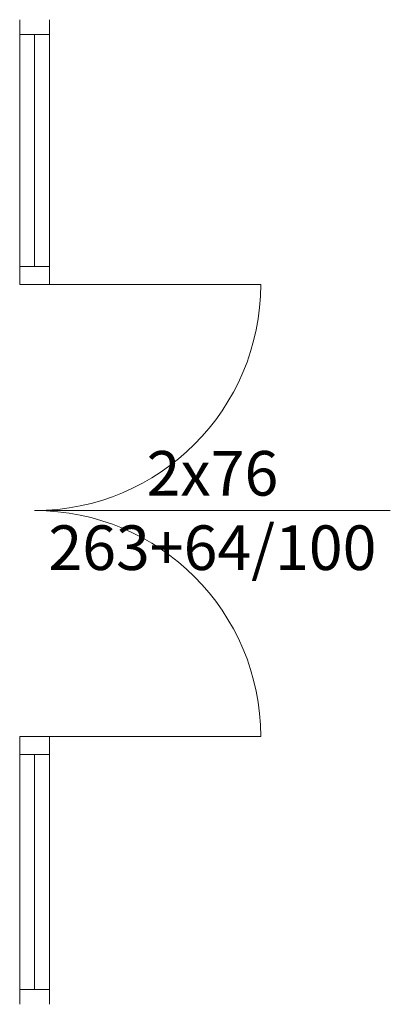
# Model space of a CAD drawing. Header units: millimetres. Extents: x -5254 to 173417, y -28809 to -6400.
# Tile 43 of 256: x 21398 to 21522, y -15945 to -15614. Entities that reach past the tile are written whole.
import ezdxf

# ---------------------------------------------------------------- set-up
doc = ezdxf.new("R2010")
doc.units = ezdxf.units.MM
for name, color, linetype, lineweight in [('m_cienka', 7, 'Continuous', 5), ('m_stolarka', 7, 'Continuous', 9), ('m_tekst', 7, 'Continuous', 13)]:
    doc.layers.add(name, color=color, linetype=linetype, lineweight=lineweight)
doc.styles.add('styl1', font='simplex.shx', dxfattribs={"width": 0.75})

msp = doc.modelspace()

# ---------------------------------------------------------------- linework, layer by layer
at = {"layer": 'm_cienka', "ltscale": 2}
msp.add_line((21522.08, -15779.32), (21402.53, -15779.32), dxfattribs=at)
at = {"layer": 'm_stolarka', "ltscale": 2}
for p, q in [((21397.53, -15614.32), (21397.53, -15703.32)), ((21407.53, -15614.32), (21407.53, -15703.32)), ((21407.53, -15619.32), (21397.53, -15619.32)), ((21402.53, -15619.32), (21402.53, -15697.32)), ((21407.53, -15697.32), (21397.53, -15697.32)), ((21407.53, -15703.32), (21397.53, -15703.32)), ((21407.53, -15855.32), (21397.53, -15855.32)), ((21397.53, -15855.32), (21397.53, -15945.32)), ((21407.53, -15855.32), (21407.53, -15945.32)), ((21407.53, -15861.32), (21397.53, -15861.32)), ((21402.53, -15861.32), (21402.53, -15940.32)), ((21407.53, -15940.32), (21397.53, -15940.32))]:
    msp.add_line(p, q, dxfattribs=at)
at = {"layer": 'm_stolarka', "ltscale": 3}
for p, q in [((21402.53, -15703.32), (21478.53, -15703.32)), ((21402.53, -15855.32), (21478.53, -15855.32))]:
    msp.add_line(p, q, dxfattribs=at)
for centre, start, end in [((21402.53, -15703.32), 270, 0), ((21402.53, -15855.32), 0, 90)]:
    msp.add_arc(centre, 76, start, end, dxfattribs=at)

# ---------------------------------------------------------------- texts
at = {"layer": 'm_tekst', "ltscale": 3, "insert": (21462.3, -15779.32), "char_height": 15, "attachment_point": 5, "style": 'styl1'}
msp.add_mtext_dynamic_manual_height_columns('2x76\\P263+64/100', width=53.0566, gutter_width=350, heights=[-47.86], dxfattribs=at)

doc.saveas('drawing.dxf')
